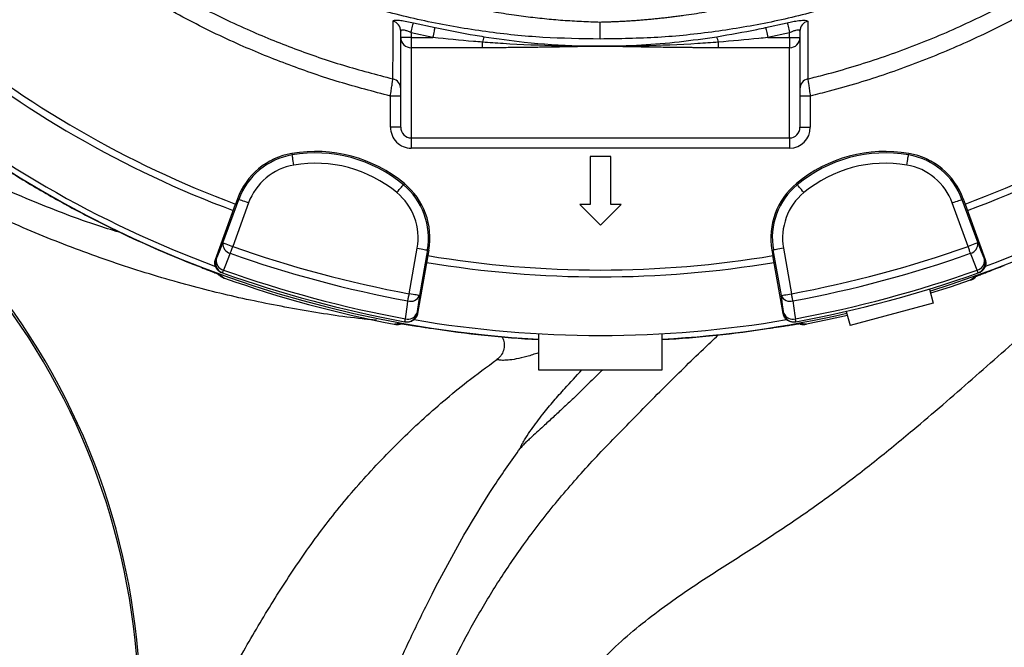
# Model space of a CAD drawing. Header units: millimetres. Extents: x 2565 to 4379, y 1813 to 5592.
# Tile 10 of 27: x 3004 to 3576, y 3838 to 4202. Entities that reach past the tile are written whole.
import ezdxf

# ---------------------------------------------------------------- set-up
doc = ezdxf.new("R2010")
doc.units = ezdxf.units.MM
doc.header["$LTSCALE"] = 2

msp = doc.modelspace()

# ---------------------------------------------------------------- linework, layer by layer
at = {"color": 7, "linetype": 'Continuous', "lineweight": 25}
for p, q in [((3232.9, 4200.39), (3245.47, 4197.58)), ((3341.45, 4190.95), (3341.46, 4200.85)), ((3437.6, 4197.58), (3450.17, 4200.39)), ((3225.54, 4191.8), (3225.54, 4195.55)), ((3244.26, 4191.8), (3231.54, 4194.64)), ((3231.54, 4194.64), (3231.54, 4191.8)), ((3451.54, 4194.64), (3438.81, 4191.8)), ((3451.54, 4191.8), (3451.54, 4194.64)), ((3457.54, 4195.55), (3457.54, 4191.8)), ((3231.54, 4191.8), (3225.54, 4191.8)), ((3225.54, 4139.77), (3225.54, 4191.8)), ((3231.54, 4191.8), (3231.54, 4185.89)), ((3231.54, 4191.8), (3244.26, 4191.8)), ((3273, 4185.89), (3273, 4189.14)), ((3410.07, 4189.14), (3410.07, 4185.89)), ((3438.81, 4191.8), (3451.54, 4191.8)), ((3451.54, 4191.8), (3451.54, 4185.89)), ((3451.54, 4191.8), (3457.54, 4191.8)), ((3457.54, 4191.8), (3457.54, 4139.77)), ((3273, 4185.89), (3231.54, 4185.89)), ((3231.54, 4185.89), (3231.54, 4133.5)), ((3451.54, 4185.89), (3410.07, 4185.89)), ((3451.54, 4133.5), (3451.54, 4185.89)), ((3225.54, 4157.86), (3219.54, 4157.86)), ((3219.54, 4139.77), (3219.54, 4157.86)), ((3463.54, 4157.86), (3457.54, 4157.86)), ((3463.54, 4157.86), (3463.54, 4139.77)), ((3225.54, 4139.77), (3219.54, 4139.77)), ((3457.54, 4139.77), (3463.54, 4139.77)), ((3231.54, 4133.5), (3451.54, 4133.5)), ((3231.54, 4133.5), (3231.54, 4127.59)), ((3451.54, 4133.5), (3451.54, 4127.59)), ((3451.54, 4127.59), (3231.54, 4127.59)), ((3162.3, 4124.52), (3162.45, 4123.69)), ((3335.54, 4122.81), (3335.54, 4094.81)), ((3347.54, 4122.81), (3335.54, 4122.81)), ((3347.54, 4094.81), (3347.54, 4122.81)), ((3520.77, 4124.52), (3520.63, 4123.69)), ((3227.61, 4107.02), (3227.07, 4106.37)), ((3455.46, 4107.02), (3456, 4106.37)), ((3122.22, 4072.56), (3131.41, 4097.8)), ((3130.61, 4098.09), (3129.53, 4095.11)), ((3130.61, 4098.09), (3131.41, 4097.8)), ((3552.46, 4098.09), (3551.66, 4097.8)), ((3551.66, 4097.8), (3560.85, 4072.56)), ((3552.46, 4098.09), (3553.54, 4095.11)), ((3117.84, 4062.99), (3129.53, 4095.11)), ((3137.04, 4095.75), (3127.85, 4070.51)), ((3335.54, 4094.81), (3329.54, 4094.81)), ((3329.54, 4094.81), (3341.54, 4082.81)), ((3341.54, 4082.81), (3353.54, 4094.81)), ((3353.54, 4094.81), (3347.54, 4094.81)), ((3555.22, 4070.51), (3546.03, 4095.75)), ((3553.54, 4095.11), (3565.23, 4062.99)), ((3230.44, 4043.02), (3235.1, 4069.48)), ((3447.97, 4069.48), (3452.63, 4043.02)), ((3117.84, 4062.99), (3118.29, 4062.83)), ((3241.29, 4065.16), (3235.35, 4031.5)), ((3241.01, 4068.44), (3236.34, 4041.98)), ((3241.84, 4068.29), (3241.01, 4068.44)), ((3241.84, 4068.29), (3241.29, 4065.16)), ((3441.23, 4068.29), (3442.06, 4068.44)), ((3441.23, 4068.29), (3441.78, 4065.16)), ((3447.72, 4031.5), (3441.78, 4065.16)), ((3446.73, 4041.98), (3442.06, 4068.44)), ((3564.78, 4062.83), (3565.23, 4062.99)), ((3107.91, 4058.97), (3109.95, 4058.18)), ((3120.59, 4053.5), (3122.99, 4052.15)), ((3121.47, 4055.28), (3121.92, 4055.12)), ((3122.99, 4052.15), (3123.13, 4052.1)), ((3559.2, 4052.82), (3558.53, 4052.55)), ((3561.16, 4055.12), (3561.6, 4055.28)), ((3556.5, 4050.88), (3556.44, 4050.86)), ((3532.76, 4045.73), (3534.95, 4037.57)), ((3534.95, 4037.57), (3486.66, 4024.63)), ((3234.88, 4031.59), (3235.35, 4031.5)), ((3447.72, 4031.5), (3448.19, 4031.59)), ((3484.47, 4032.79), (3486.66, 4024.63)), ((3221.73, 4025.38), (3221.68, 4025.39)), ((3225.04, 4025.71), (3224.32, 4025.81)), ((3227.89, 4026.73), (3228.36, 4026.64)), ((3454.71, 4026.64), (3455.18, 4026.73)), ((3458, 4025.71), (3458.75, 4025.81)), ((3461.4, 4025.39), (3461.34, 4025.38)), ((3305.54, 4019.81), (3305.54, 3998.81)), ((3377.54, 3998.81), (3377.54, 4019.82)), ((3305.54, 3998.81), (3377.54, 3998.81))]:
    msp.add_line(p, q, dxfattribs=at)
at = {"color": 7, "linetype": 'Continuous', "lineweight": 25, "flags": 128}
for points in [[(3231.54, 4194.64), (3231.78, 4195.65), (3232.01, 4196.64), (3232.23, 4197.56), (3232.43, 4198.4), (3232.6, 4199.12), (3232.74, 4199.7), (3232.84, 4200.13), (3232.9, 4200.39)], [(3450.17, 4200.39), (3450.23, 4200.13), (3450.33, 4199.7), (3450.47, 4199.12), (3450.64, 4198.4), (3450.84, 4197.56), (3451.06, 4196.64), (3451.29, 4195.65), (3451.54, 4194.64)], [(3244.26, 4191.8), (3244.47, 4192.82), (3244.68, 4193.81), (3244.87, 4194.74), (3245.05, 4195.57), (3245.2, 4196.3), (3245.32, 4196.89), (3245.41, 4197.32), (3245.47, 4197.58)], [(3437.6, 4197.58), (3437.66, 4197.32), (3437.75, 4196.89), (3437.87, 4196.3), (3438.02, 4195.57), (3438.2, 4194.74), (3438.39, 4193.81), (3438.6, 4192.82), (3438.81, 4191.8)], [(3163.45, 4117.77), (3163.26, 4118.9), (3163.07, 4119.99), (3162.9, 4121), (3162.75, 4121.88), (3162.63, 4122.62), (3162.53, 4123.18), (3162.47, 4123.54), (3162.45, 4123.69)], [(3519.62, 4117.77), (3519.81, 4118.9), (3520, 4119.99), (3520.17, 4121), (3520.32, 4121.88), (3520.44, 4122.62), (3520.54, 4123.18), (3520.6, 4123.54), (3520.63, 4123.69)], [(3223.24, 4101.75), (3223.97, 4102.63), (3224.68, 4103.48), (3225.33, 4104.27), (3225.9, 4104.96), (3226.38, 4105.54), (3226.74, 4105.97), (3226.97, 4106.25), (3227.07, 4106.37)], [(3459.83, 4101.75), (3459.1, 4102.63), (3458.39, 4103.48), (3457.74, 4104.27), (3457.17, 4104.96), (3456.69, 4105.54), (3456.33, 4105.97), (3456.1, 4106.25), (3456, 4106.37)], [(3137.04, 4095.75), (3135.97, 4096.14), (3134.93, 4096.52), (3133.97, 4096.87), (3133.13, 4097.18), (3132.42, 4097.43), (3131.89, 4097.63), (3131.55, 4097.75), (3131.41, 4097.8)], [(3546.03, 4095.75), (3547.1, 4096.14), (3548.14, 4096.52), (3549.1, 4096.87), (3549.95, 4097.18), (3550.65, 4097.43), (3551.18, 4097.63), (3551.52, 4097.75), (3551.66, 4097.8)], [(3118.29, 4062.83), (3120.21, 4067.59), (3122.22, 4072.56)], [(3122.22, 4072.56), (3122.36, 4072.51), (3122.7, 4072.38), (3123.24, 4072.19), (3123.94, 4071.94), (3124.78, 4071.63), (3125.74, 4071.28), (3126.78, 4070.9), (3127.85, 4070.51)], [(3126.44, 4066.51), (3126.58, 4066.92), (3126.74, 4067.37), (3126.91, 4067.84), (3127.09, 4068.35), (3127.27, 4068.87), (3127.46, 4069.41), (3127.66, 4069.96), (3127.85, 4070.51)], [(3235.1, 4069.48), (3236.23, 4069.28), (3237.32, 4069.09), (3238.32, 4068.91), (3239.21, 4068.75), (3239.94, 4068.62), (3240.5, 4068.53), (3240.86, 4068.46), (3241.01, 4068.44)], [(3447.97, 4069.48), (3446.84, 4069.28), (3445.76, 4069.09), (3444.75, 4068.91), (3443.86, 4068.75), (3443.13, 4068.62), (3442.57, 4068.53), (3442.21, 4068.46), (3442.06, 4068.44)], [(3560.85, 4072.56), (3560.71, 4072.51), (3560.37, 4072.38), (3559.83, 4072.19), (3559.13, 4071.94), (3558.29, 4071.63), (3557.33, 4071.28), (3556.29, 4070.9), (3555.22, 4070.51)], [(3556.63, 4066.51), (3556.49, 4066.92), (3556.33, 4067.37), (3556.16, 4067.84), (3555.98, 4068.35), (3555.8, 4068.87), (3555.61, 4069.41), (3555.41, 4069.96), (3555.22, 4070.51)], [(3560.85, 4072.56), (3562.86, 4067.59), (3564.78, 4062.83)], [(3126.44, 4066.51), (3123.26, 4058.64), (3122.5, 4056.78)], [(3560.57, 4056.78), (3557.39, 4064.65), (3556.63, 4066.51)], [(3121.92, 4055.12), (3121.93, 4055.15), (3121.95, 4055.23), (3122, 4055.37), (3122.07, 4055.56), (3122.15, 4055.79), (3122.25, 4056.08), (3122.37, 4056.41), (3122.5, 4056.78)], [(3561.16, 4055.12), (3561.15, 4055.15), (3561.12, 4055.23), (3561.07, 4055.37), (3561, 4055.56), (3560.92, 4055.79), (3560.82, 4056.08), (3560.7, 4056.41), (3560.57, 4056.78)], [(3556.44, 4050.86), (3544.79, 4046.89), (3533.43, 4043.26)], [(3229.67, 4038.85), (3229.74, 4039.28), (3229.83, 4039.75), (3229.92, 4040.24), (3230.02, 4040.77), (3230.12, 4041.31), (3230.22, 4041.87), (3230.33, 4042.44), (3230.44, 4043.02)], [(3236.34, 4041.98), (3236.19, 4042.01), (3235.84, 4042.07), (3235.28, 4042.17), (3234.54, 4042.3), (3233.66, 4042.46), (3232.65, 4042.63), (3231.57, 4042.82), (3230.44, 4043.02)], [(3236.34, 4041.98), (3235.6, 4036.67), (3234.88, 4031.59)], [(3446.73, 4041.98), (3446.88, 4042.01), (3447.24, 4042.07), (3447.79, 4042.17), (3448.53, 4042.3), (3449.42, 4042.46), (3450.42, 4042.63), (3451.51, 4042.82), (3452.63, 4043.02)], [(3448.19, 4031.59), (3447.47, 4036.67), (3446.73, 4041.98)], [(3453.41, 4038.85), (3453.33, 4039.28), (3453.24, 4039.75), (3453.15, 4040.24), (3453.05, 4040.77), (3452.95, 4041.31), (3452.85, 4041.87), (3452.74, 4042.44), (3452.63, 4043.02)], [(3228.21, 4028.46), (3229.39, 4036.86), (3229.67, 4038.85)], [(3453.41, 4038.85), (3454.59, 4030.44), (3454.86, 4028.46)], [(3485.13, 4030.31), (3473.47, 4027.78), (3461.4, 4025.39)], [(3227.89, 4026.73), (3227.89, 4026.76), (3227.91, 4026.84), (3227.94, 4026.98), (3227.97, 4027.18), (3228.02, 4027.43), (3228.07, 4027.72), (3228.14, 4028.07), (3228.21, 4028.46)], [(3455.18, 4026.73), (3455.18, 4026.76), (3455.16, 4026.84), (3455.14, 4026.98), (3455.1, 4027.18), (3455.05, 4027.43), (3455, 4027.72), (3454.94, 4028.07), (3454.86, 4028.46)]]:
    msp.add_lwpolyline(points, dxfattribs=at)
at = {"color": 7, "linetype": 'Continuous', "lineweight": 25}
for centre, radius, start, end in [((3341.54, 4662.81), 647.19, 181.68232, 266.81125), ((3341.54, 4662.81), 647.19, 287.21382, 358.31768), ((3219.61, 4195.52), 5.93, 0.2876, 75.881), ((3463.46, 4195.52), 5.93, 104.119, 179.7124), ((3341.54, 4662.81), 606, 230.47811, 249.52189), ((3341.54, 4662.81), 606, 290.47811, 309.52189), ((3341.54, 4662.81), 610, 230.47498, 249.52502), ((3231.49, 4191.84), 5.95, 180.4419, 270.4352), ((3287.63, 4186.94), 14.79, 158.6394, 171.4572), ((3395.44, 4186.94), 14.79, 8.5428, 21.3606), ((3451.58, 4191.84), 5.95, 269.5648, 359.5581), ((3341.54, 4662.81), 610, 290.47498, 309.52502), ((3341.54, 4662.81), 644, 230.32941, 249.66827), ((3219.54, 4161.97), 5.99, 0.0326, 76.3352), ((3463.53, 4161.97), 5.99, 103.6648, 179.9674), ((3341.54, 4662.81), 644, 290.33382, 309.6788), ((2673.21, 3800.49), 400, 340.7941, 56.802), ((2673.21, 3800.49), 401.05, 340.7941, 56.802), ((3169.19, 4084.05), 41.05, 99.6514, 160), ((3169.19, 4084.05), 40.2, 99.6514, 160), ((3175.89, 4044.62), 81.05, 50.3486, 99.6514), ((3175.89, 4044.62), 80.2, 50.3486, 99.6514), ((3507.18, 4044.62), 81.05, 80.3486, 129.6514), ((3507.18, 4044.62), 80.2, 80.3486, 129.6514), ((3513.89, 4084.05), 40.2, 20, 80.3486), ((3513.89, 4084.05), 41.05, 20, 80.3486), ((3169.19, 4084.05), 34.21, 99.6514, 160), ((3175.89, 4044.62), 74.21, 50.3486, 99.6514), ((3507.18, 4044.62), 74.21, 80.3486, 129.6514), ((3513.89, 4084.05), 34.21, 20, 80.3486), ((3201.42, 4075.42), 40.2, 350, 50.3486), ((3201.42, 4075.42), 41.05, 350, 50.3486), ((3481.66, 4075.42), 41.05, 129.6514, 190), ((3481.66, 4075.42), 40.2, 129.6514, 190), ((3201.42, 4075.42), 34.21, 350, 50.3486), ((3481.66, 4075.42), 34.21, 129.6514, 190), ((3127.71, 4071.9), 5.53, 173.1024, 256.6647), ((3353.44, 4707.24), 675.51, 250.49145, 259.50855), ((3329.63, 4707.24), 675.51, 280.49145, 289.50855), ((3555.36, 4071.9), 5.53, 283.3353, 6.8976), ((3353.44, 4707.24), 679.76, 250.49145, 259.50855), ((3341.54, 4662.81), 606, 260.47811, 279.52189), ((3329.63, 4707.24), 679.76, 280.49145, 289.50855), ((3123.92, 4060.78), 6, 159.9829, 250.4357), ((3123.78, 4062.16), 5.53, 173.0974, 256.6436), ((3341.54, 4662.81), 610, 260.47498, 279.52502), ((3559.29, 4062.16), 5.53, 283.3564, 6.9026), ((3559.15, 4060.78), 6, 289.5643, 20.0171), ((3353.44, 4707.24), 692, 250.45336, 259.54664), ((3353.44, 4707.24), 690.24, 250.45336, 259.54664), ((3341.54, 4662.81), 648.59, 250.3217, 259.35048), ((3329.63, 4707.24), 690.24, 280.45336, 289.54664), ((3329.63, 4707.24), 692, 280.45336, 289.54664), ((3231.25, 4044.15), 5.53, 253.3366, 336.8971), ((3451.82, 4044.15), 5.53, 203.1029, 286.6634), ((3228.97, 4032.63), 6, 259.5641, 350.017), ((3229.79, 4033.76), 5.53, 253.3554, 336.9032), ((3341.54, 4662.81), 647.19, 273.18875, 282.78618), ((3453.28, 4033.76), 5.53, 203.0968, 286.6446), ((3454.1, 4032.63), 6, 189.983, 280.4359), ((3341.54, 4662.81), 644, 260.3276, 279.67318), ((3341.54, 4662.81), 647.38, 261.26277, 266.8122), ((3341.54, 4662.81), 647.38, 273.1878, 278.73723)]:
    msp.add_arc(centre, radius, start, end, dxfattribs=at)
for centre, major_axis, ratio, start_param, end_param in [((3231.54, 4139.77), (0, 12.19), 0.984808, 1.570796, 3.141593), ((3231.54, 4139.77), (0, 6.28), 0.955981, 1.570796, 3.141593), ((3451.54, 4139.77), (0, 6.28), 0.955981, 3.141593, 4.712389), ((3451.54, 4139.77), (0, -12.19), 0.984808, 0, 1.570796)]:
    msp.add_ellipse(centre, major_axis=major_axis, ratio=ratio, start_param=start_param, end_param=end_param, dxfattribs=at)
for points, knots in [([(3340.92, 5587.69), (3299.98, 5583.45), (3259.23, 5576.47), (3198.84, 5561.87), (3178.84, 5556.32), (3139.14, 5543.83), (3119.48, 5536.89), (3061.6, 5513.95), (3024.32, 5495.9), (2952.91, 5454.7), (2918.79, 5431.55), (2854.19, 5380.44), (2823.68, 5352.46), (2766.91, 5292.17), (2740.66, 5259.9), (2693.23, 5191.85), (2672.04, 5156.08), (2635.14, 5082.06), (2619.46, 5043.83), (2593.86, 4965.58), (2583.92, 4925.54), (2569.92, 4844.19), (2565.86, 4802.89), (2564.62, 4750.9), (2564.55, 4740.47), (2564.87, 4719.65), (2565.25, 4709.26), (2567.06, 4678.22), (2569.15, 4657.67), (2578, 4596.62), (2587.32, 4556.7), (2624.89, 4440.53), (2662.77, 4367.85), (2737.17, 4270.21), (2764.86, 4239.59), (2825.1, 4183.36), (2857.69, 4157.77), (2892.22, 4135.21)], [0, 0, 0, 0, 0.0625, 0.0625, 0.09375, 0.09375, 0.125, 0.125, 0.1875, 0.1875, 0.25, 0.25, 0.3125, 0.3125, 0.375, 0.375, 0.4375, 0.4375, 0.5, 0.5, 0.5625, 0.5625, 0.625, 0.625, 0.640625, 0.640625, 0.65625, 0.65625, 0.6875, 0.6875, 0.75, 0.75, 0.875, 0.875, 0.9375, 0.9375, 1, 1, 1, 1]), ([(3341.02, 5586.65), (3300.13, 5582.42), (3259.43, 5575.44), (3199.11, 5560.86), (3179.13, 5555.31), (3139.48, 5542.84), (3119.84, 5535.9), (3062.03, 5513), (3024.8, 5494.97), (2953.48, 5453.82), (2919.4, 5430.7), (2854.88, 5379.65), (2824.41, 5351.7), (2767.71, 5291.49), (2741.49, 5259.26), (2694.12, 5191.29), (2672.95, 5155.57), (2636.1, 5081.63), (2620.44, 5043.45), (2594.87, 4965.3), (2584.94, 4925.31), (2570.96, 4844.07), (2566.91, 4802.82), (2565.67, 4750.89), (2565.6, 4740.47), (2565.91, 4719.68), (2566.3, 4709.31), (2568.1, 4678.31), (2570.19, 4657.79), (2579.02, 4596.82), (2588.33, 4556.96), (2625.85, 4440.96), (2663.68, 4368.39), (2737.97, 4270.89), (2765.61, 4240.32), (2825.78, 4184.17), (2858.31, 4158.61), (2892.79, 4136.09), (2892.79, 4136.09), (2892.79, 4136.09), (2892.79, 4136.08)], [0.0000014, 0.0000014, 0.0000014, 0.0000014, 0.0625, 0.0625, 0.09375, 0.09375, 0.125, 0.125, 0.1875, 0.1875, 0.25, 0.25, 0.3125, 0.3125, 0.375, 0.375, 0.4375, 0.4375, 0.5, 0.5, 0.5625, 0.5625, 0.625, 0.625, 0.640625, 0.640625, 0.65625, 0.65625, 0.6875, 0.6875, 0.75, 0.75, 0.875, 0.875, 0.9375, 0.9375, 1, 1, 1, 1.0000004, 1.0000004, 1.0000004, 1.0000004]), ([(3211.44, 4027.67), (3208.68, 4027.91), (3193.84, 4029.25), (3167.13, 4033.47), (3131.45, 4040.4), (3094.95, 4049.6), (3057.72, 4061.13), (3019.92, 4075.22), (2982.91, 4091.42), (2946.84, 4109.63), (2911.89, 4129.79), (2878.14, 4151.87), (2845.68, 4175.9), (2814.56, 4201.8), (2784.89, 4229.45), (2756.8, 4258.71), (2730.42, 4289.44), (2705.85, 4321.52), (2683.18, 4354.95), (2662.44, 4389.66), (2643.64, 4425.53), (2626.88, 4462.39), (2612.22, 4500.08), (2599.75, 4538.39), (2589.55, 4577.29), (2581.59, 4616.7), (2575.81, 4656.55), (2572.19, 4696.66), (2570.71, 4736.84), (2571.38, 4777.29), (2574.16, 4817.92), (2578.92, 4858.72), (2585.67, 4899.28), (2594.37, 4939.48), (2605, 4979.15), (2618.17, 5020.19), (2634.27, 5062.42), (2653.61, 5105.63), (2675.35, 5147.77), (2699.41, 5188.63), (2725.66, 5228.03), (2754.04, 5265.81), (2784.54, 5301.88), (2817.06, 5336.23), (2851.5, 5368.77), (2887.68, 5399.35), (2925.45, 5427.82), (2964.57, 5453.96), (3004.91, 5477.73), (3046.34, 5499.17), (3087.93, 5517.85), (3129.5, 5533.89), (3170.86, 5547.51), (3212.89, 5559.12), (3255.44, 5568.66), (3298.33, 5576.32), (3327.15, 5579.72), (3341.54, 5581.41)], [0, 0, 0, 0, 0.00361, 0.019423, 0.035226, 0.050999, 0.068479, 0.086014, 0.103576, 0.121139, 0.138674, 0.156154, 0.173699, 0.1913, 0.208929, 0.226559, 0.244162, 0.261708, 0.279226, 0.296799, 0.314401, 0.332003, 0.349578, 0.367096, 0.384517, 0.401988, 0.419489, 0.436993, 0.454474, 0.471901, 0.489712, 0.507564, 0.525438, 0.543312, 0.561164, 0.578974, 0.599487, 0.620064, 0.640675, 0.661285, 0.681862, 0.702374, 0.722869, 0.743428, 0.76402, 0.784611, 0.80517, 0.825664, 0.845923, 0.866198, 0.886457, 0.905341, 0.924268, 0.94322, 0.962175, 0.98111, 1, 1, 1, 1]), ([(3219.54, 4157.86), (3209.61, 4160.45), (3189.76, 4165.63), (3160.63, 4175.62), (3130.79, 4187.72), (3100.51, 4202.38), (3070.01, 4219.78), (3040.7, 4239.19), (3012.79, 4260.49), (2986.42, 4283.58), (2961.71, 4308.44), (2938.7, 4334.94), (2917.49, 4362.95), (2898.2, 4392.28), (2880.97, 4422.78), (2865.89, 4454.38), (2852.96, 4486.96), (2842.21, 4520.36), (2833.71, 4554.37), (2827.53, 4588.84), (2823.75, 4623.68), (2822.32, 4658.76), (2823.23, 4693.9), (2826.49, 4728.86), (2832.16, 4763.91), (2840.4, 4798.91), (2851.2, 4833.72), (2864.45, 4867.72), (2879.83, 4900.78), (2891.99, 4921.79), (2898.05, 4932.27)], [0, 0, 0, 0, 0.031534, 0.063096, 0.09463, 0.130502, 0.166497, 0.202533, 0.238529, 0.274401, 0.310261, 0.346243, 0.382267, 0.41825, 0.45411, 0.489924, 0.525861, 0.561838, 0.597773, 0.633587, 0.669463, 0.705462, 0.741503, 0.777501, 0.813377, 0.85061, 0.887979, 0.925396, 0.962767, 1, 1, 1, 1]), ([(3785.02, 4932.27), (3789.99, 4923.76), (3799.94, 4906.73), (3813, 4880.17), (3825.35, 4851.32), (3836.43, 4820), (3845.89, 4786.22), (3853.08, 4751.85), (3857.95, 4717.11), (3860.47, 4682.16), (3860.56, 4647.11), (3858.29, 4612.07), (3853.67, 4577.23), (3846.75, 4542.8), (3837.54, 4508.98), (3826.02, 4475.87), (3812.27, 4443.57), (3796.39, 4412.22), (3778.47, 4382.03), (3758.6, 4353.19), (3736.8, 4325.8), (3713.2, 4299.92), (3687.9, 4275.63), (3661.07, 4253.11), (3632.85, 4232.49), (3603.3, 4213.88), (3572.55, 4197.3), (3540.72, 4182.76), (3508.04, 4170.42), (3482.15, 4162.51), (3467.21, 4158.78), (3463.54, 4157.86)], [0, 0, 0, 0, 0.030307, 0.060638, 0.090945, 0.126785, 0.162748, 0.198752, 0.234715, 0.270554, 0.306428, 0.342425, 0.378463, 0.41446, 0.450334, 0.486201, 0.52219, 0.558221, 0.59421, 0.630077, 0.665868, 0.70178, 0.737734, 0.773646, 0.809437, 0.845138, 0.88096, 0.916824, 0.952646, 0.988348, 1, 1, 1, 1]), ([(3006.73, 4373.18), (3007.35, 4372.37), (3008.58, 4370.76), (3010.46, 4368.35), (3012.35, 4365.96), (3014.26, 4363.58), (3016.18, 4361.22), (3018.12, 4358.87), (3020.07, 4356.53), (3022.04, 4354.21), (3024.02, 4351.9), (3026.02, 4349.61), (3028.03, 4347.33), (3030.06, 4345.06), (3032.1, 4342.81), (3034.16, 4340.57), (3036.24, 4338.34), (3040.41, 4333.93), (3046.78, 4327.42), (3055.49, 4318.99), (3064.42, 4310.81), (3076.67, 4300.19), (3092.55, 4287.53), (3112.43, 4273.42), (3133.03, 4260.46), (3154.29, 4248.68), (3176.14, 4238.13), (3198.59, 4228.8), (3221.59, 4220.74), (3241.14, 4215.11), (3256.94, 4211.28), (3268.84, 4208.76), (3280.81, 4206.57), (3290.62, 4205.06), (3298.23, 4204.06), (3303.61, 4203.41), (3309, 4202.84), (3314.39, 4202.33), (3319.79, 4201.9), (3325.2, 4201.53), (3330.61, 4201.23), (3336.03, 4200.99), (3339.65, 4200.89), (3341.46, 4200.85)], [0, 0, 0, 0, 0.007838, 0.015672, 0.023502, 0.031329, 0.039153, 0.046974, 0.054793, 0.06261, 0.070425, 0.078239, 0.086052, 0.093864, 0.101677, 0.109489, 0.117302, 0.125116, 0.156296, 0.187422, 0.218516, 0.249602, 0.312314, 0.374899, 0.437373, 0.499769, 0.562037, 0.624234, 0.686994, 0.749664, 0.780942, 0.812191, 0.843434, 0.874698, 0.888628, 0.90255, 0.916468, 0.930383, 0.944298, 0.958215, 0.972136, 0.986063, 1, 1, 1, 1]), ([(3341.46, 4200.85), (3342.47, 4200.87), (3344.49, 4200.92), (3347.53, 4201.03), (3350.57, 4201.15), (3353.61, 4201.3), (3356.64, 4201.47), (3359.68, 4201.66), (3362.71, 4201.87), (3365.75, 4202.11), (3368.78, 4202.36), (3371.81, 4202.64), (3374.84, 4202.94), (3377.88, 4203.26), (3380.91, 4203.6), (3383.94, 4203.97), (3386.97, 4204.36), (3392.99, 4205.17), (3401.99, 4206.55), (3413.91, 4208.72), (3425.76, 4211.22), (3441.51, 4215.01), (3461.04, 4220.61), (3484.05, 4228.65), (3506.56, 4237.98), (3528.43, 4248.54), (3549.69, 4260.3), (3570.29, 4273.25), (3590.21, 4287.33), (3606.11, 4299.98), (3618.34, 4310.59), (3627.29, 4318.79), (3636.07, 4327.29), (3643.07, 4334.44), (3648.39, 4340.1), (3652.1, 4344.13), (3655.75, 4348.2), (3659.34, 4352.29), (3662.86, 4356.41), (3666.32, 4360.56), (3669.71, 4364.74), (3673.05, 4368.94), (3675.22, 4371.77), (3676.3, 4373.18)], [0, 0, 0, 0, 0.0078039, 0.015608, 0.0234125, 0.0312181, 0.039025, 0.0468336, 0.0546444, 0.0624578, 0.0702741, 0.0780938, 0.0859172, 0.0937448, 0.1015769, 0.109414, 0.1172565, 0.1251047, 0.1562521, 0.1873551, 0.2184384, 0.2495267, 0.3121495, 0.3748139, 0.4371856, 0.4997031, 0.5618162, 0.624187, 0.6870572, 0.7496107, 0.7806064, 0.8117684, 0.8431201, 0.8746846, 0.8888352, 0.9029243, 0.916954, 0.9309263, 0.9448433, 0.958707, 0.9725196, 0.9862832, 1, 1, 1, 1]), ([(3341.45, 4190.95), (3330.35, 4191.11), (3308.13, 4191.45), (3274.74, 4194.92), (3241.45, 4200.62), (3208.42, 4208.78), (3176.06, 4219.29), (3144.3, 4232.2), (3113.35, 4247.5), (3087.58, 4262.73), (3066.72, 4276.68), (3055.91, 4284.79), (3050.5, 4288.85)], [0, 0, 0, 0, 0.106476, 0.212951, 0.321602, 0.430252, 0.539079, 0.647904, 0.75908, 0.870256, 0.935068, 1, 1, 1, 1]), ([(3632.94, 4289.12), (3627.22, 4284.83), (3615.77, 4276.23), (3594.39, 4262.03), (3568.64, 4246.93), (3537.88, 4231.79), (3505.86, 4218.85), (3473.35, 4208.41), (3440.79, 4200.47), (3408.16, 4194.9), (3374.99, 4191.44), (3352.63, 4191.11), (3341.45, 4190.95)], [0, 0, 0, 0, 0.068527, 0.137195, 0.245808, 0.354421, 0.465384, 0.576347, 0.681216, 0.786086, 0.893043, 1, 1, 1, 1]), ([(3220.96, 4167.79), (3220.96, 4168.36), (3220.98, 4169.81), (3221, 4172.83), (3221.02, 4176.97), (3221.04, 4181.89), (3221.05, 4187.57), (3221.05, 4193.95), (3221.05, 4198.83), (3221.05, 4201.27)], [0, 0, 0, 0, 0.09606, 0.246714, 0.397368, 0.548024, 0.698681, 0.84934, 1, 1, 1, 1]), ([(3221.05, 4201.27), (3221.12, 4201.41), (3221.27, 4201.76), (3222.72, 4201.97), (3225.38, 4201.81), (3228.94, 4201.28), (3231.58, 4200.68), (3232.9, 4200.39)], [0, 0, 0, 0, 0.1530531, 0.3585468, 0.5690118, 0.7848342, 1, 1, 1, 1]), ([(3450.17, 4200.39), (3451.24, 4200.63), (3453.57, 4201.16), (3456.92, 4201.71), (3459.75, 4201.96), (3461.66, 4201.85), (3461.9, 4201.46), (3462.02, 4201.27)], [0, 0, 0, 0, 0.175651, 0.380402, 0.584388, 0.792051, 1, 1, 1, 1]), ([(3462.02, 4201.27), (3462.02, 4198.83), (3462.02, 4193.95), (3462.02, 4187.57), (3462.03, 4181.89), (3462.05, 4176.97), (3462.07, 4172.83), (3462.09, 4169.81), (3462.11, 4168.36), (3462.11, 4167.79)], [0, 0, 0, 0, 0.15066, 0.301319, 0.451976, 0.602632, 0.753286, 0.90394, 1, 1, 1, 1]), ([(3231.54, 4194.64), (3230.87, 4194.94), (3229.56, 4195.52), (3227.75, 4196.07), (3226.38, 4196.24), (3225.64, 4196.04), (3225.57, 4195.69), (3225.54, 4195.55)], [0, 0, 0, 0, 0.223843, 0.440532, 0.646307, 0.847144, 1, 1, 1, 1]), ([(3245.47, 4197.58), (3253.22, 4196.03), (3262.67, 4194.14), (3272.15, 4192.6), (3273.85, 4192.33)], [0, 0, 0, 0, 0.820863, 1, 1, 1, 1]), ([(3409.22, 4192.33), (3417, 4193.66), (3426.48, 4195.28), (3435.91, 4197.23), (3437.6, 4197.58)], [0, 0, 0, 0, 0.8206785, 1, 1, 1, 1]), ([(3457.54, 4195.55), (3457.48, 4195.74), (3457.36, 4196.12), (3456.38, 4196.24), (3454.93, 4195.97), (3453.23, 4195.4), (3452.08, 4194.88), (3451.54, 4194.64)], [0, 0, 0, 0, 0.206787, 0.409152, 0.609569, 0.816698, 1, 1, 1, 1]), ([(3273, 4189.14), (3271.28, 4189.28), (3261.7, 4190.05), (3252.12, 4191.01), (3244.26, 4191.8)], [0, 0, 0, 0, 0.179378, 1, 1, 1, 1]), ([(3341.54, 4186.76), (3341.47, 4186.76), (3340.67, 4186.76), (3332.58, 4186.72), (3313.79, 4186.9), (3291.72, 4187.77), (3276.99, 4188.85), (3273, 4189.14)], [0, 0, 0, 0, 0.002875, 0.034985, 0.353949, 0.825069, 1, 1, 1, 1]), ([(3273.85, 4192.33), (3281.66, 4191.21), (3299.94, 4188.6), (3322.41, 4187.13), (3337.11, 4186.8), (3341.29, 4186.76), (3341.47, 4186.76), (3341.54, 4186.76)], [0, 0, 0, 0, 0.348397, 0.815335, 0.992175, 0.997121, 1, 1, 1, 1]), ([(3341.54, 4186.76), (3341.6, 4186.76), (3349.56, 4186.83), (3364.86, 4187.36), (3387.4, 4189.18), (3401.94, 4191.28), (3409.22, 4192.33)], [0, 0, 0, 0, 0.002878, 0.351162, 0.675167, 1, 1, 1, 1]), ([(3410.07, 4189.14), (3406.08, 4188.85), (3391.35, 4187.77), (3369.29, 4186.9), (3350.49, 4186.72), (3342.4, 4186.76), (3341.6, 4186.76), (3341.54, 4186.76)], [0, 0, 0, 0, 0.174931, 0.646051, 0.965015, 0.997125, 1, 1, 1, 1]), ([(3438.81, 4191.8), (3437.1, 4191.62), (3427.53, 4190.63), (3417.94, 4189.81), (3410.07, 4189.14)], [0, 0, 0, 0, 0.178968, 1, 1, 1, 1]), ([(3341.54, 4186.76), (3339.46, 4186.72), (3335.49, 4186.64), (3329.79, 4186.54), (3323.2, 4186.42), (3315.78, 4186.29), (3307.12, 4186.16), (3298.67, 4186.05), (3291.44, 4185.97), (3285.7, 4185.93), (3281.33, 4185.91), (3277.11, 4185.89), (3274.35, 4185.89), (3273, 4185.89)], [0, 0, 0, 0, 0.09106, 0.1744, 0.25002, 0.380163, 0.499965, 0.629321, 0.749884, 0.815985, 0.879699, 0.941034, 1, 1, 1, 1]), ([(3410.07, 4185.89), (3409.3, 4185.89), (3407.76, 4185.89), (3405.41, 4185.89), (3403, 4185.9), (3400.55, 4185.91), (3398.04, 4185.93), (3395.48, 4185.94), (3390.99, 4185.98), (3384.41, 4186.05), (3375.96, 4186.16), (3367.3, 4186.29), (3358.94, 4186.43), (3350.28, 4186.59), (3344.58, 4186.7), (3341.54, 4186.76)], [0, 0, 0, 0, 0.033402, 0.067577, 0.102525, 0.138249, 0.17475, 0.212031, 0.250092, 0.370637, 0.499972, 0.619783, 0.749935, 0.86628, 1, 1, 1, 1]), ([(3219.54, 4157.86), (3219.7, 4159.01), (3220.03, 4161.3), (3220.46, 4164.34), (3220.78, 4166.58), (3220.93, 4167.6), (3220.95, 4167.75), (3220.96, 4167.79)], [0, 0, 0, 0, 0.2282619, 0.4577594, 0.6859171, 0.9093604, 1, 1, 1, 1]), ([(3462.11, 4167.79), (3462.12, 4167.75), (3462.14, 4167.6), (3462.29, 4166.58), (3462.61, 4164.34), (3463.05, 4161.3), (3463.37, 4159.01), (3463.54, 4157.86)], [0, 0, 0, 0, 0.09064, 0.314083, 0.542241, 0.771738, 1, 1, 1, 1]), ([(2970.77, 4132.09), (2978.4, 4126.77), (2986.14, 4121.61), (3001.84, 4111.63), (3009.81, 4106.8), (3025.92, 4097.5), (3034.06, 4093.03), (3050.54, 4084.43), (3058.87, 4080.31), (3067.29, 4076.36)], [0, 0, 0, 0, 0.25, 0.25, 0.5, 0.5, 0.75, 0.75, 1, 1, 1, 1]), ([(3067.29, 4076.36), (3073.97, 4073.23), (3080.7, 4070.22), (3094.24, 4064.42), (3101.05, 4061.64), (3107.91, 4058.97)], [0, 0, 0, 0, 0.5, 0.5, 1, 1, 1, 1]), ([(3121.47, 4055.28), (3120.85, 4055.57), (3119.63, 4056.15), (3118.28, 4057.73), (3117.51, 4059.62), (3117.4, 4061.47), (3117.71, 4062.55), (3117.84, 4062.99)], [0, 0, 0, 0, 0.213877, 0.427753, 0.641574, 0.855265, 1, 1, 1, 1]), ([(3565.23, 4062.99), (3565.4, 4062.33), (3565.74, 4061.02), (3565.38, 4058.98), (3564.42, 4057.18), (3563.06, 4055.92), (3562.03, 4055.47), (3561.6, 4055.28)], [0, 0, 0, 0, 0.213554, 0.427098, 0.640705, 0.854433, 1, 1, 1, 1]), ([(3109.95, 4058.18), (3110.78, 4057.86), (3112.5, 4057.19), (3114.82, 4056.29), (3116.81, 4055.51), (3118.26, 4054.94), (3118.97, 4054.65), (3119.27, 4054.52), (3119.21, 4054.54), (3119.21, 4054.54)], [0, 0, 0, 0, 0.17817, 0.368726, 0.558308, 0.744485, 0.894223, 0.9918, 1, 1, 1, 1]), ([(3569.07, 4056.71), (3570.37, 4057.21), (3572.68, 4058.1), (3575.2, 4059.07), (3576.3, 4059.5)], [0, 0, 0, 0, 0.562871, 1, 1, 1, 1]), ([(3118.66, 4054.77), (3118.7, 4054.75), (3119.32, 4054.31), (3119.95, 4053.86), (3120.54, 4053.43)], [0, 0, 0, 0, 0.058339, 1, 1, 1, 1]), ([(3120.23, 4054.1), (3120.83, 4053.68), (3121.76, 4053.02), (3122.67, 4052.38), (3122.99, 4052.15)], [0, 0, 0, 0, 0.6359673, 1, 1, 1, 1]), ([(3298.26, 3508.93), (3299.43, 3516.66), (3301.78, 3532.29), (3303.8, 3556.21), (3304.41, 3580.86), (3303.28, 3606.12), (3301.47, 3631.66), (3299.52, 3657.18), (3297.99, 3682.39), (3297.4, 3707.15), (3298.26, 3729.66), (3300.68, 3749.77), (3304.52, 3767.44), (3310.31, 3784.17), (3318.23, 3799.76), (3328.01, 3814.16), (3339.36, 3827.5), (3352.02, 3839.94), (3365.87, 3851.71), (3383.32, 3864.91), (3404.6, 3879.21), (3429.35, 3894.8), (3453.97, 3910.84), (3477.86, 3927.75), (3500.9, 3945.49), (3527.57, 3967.3), (3557.73, 3993.44), (3591.67, 4023.52), (3614.28, 4043.59), (3625.6, 4053.63)], [0, 0, 0, 0, 0.033571, 0.06793, 0.103377, 0.14012, 0.177748, 0.215005, 0.252007, 0.288233, 0.323255, 0.350229, 0.376256, 0.401497, 0.426313, 0.451147, 0.475889, 0.501177, 0.527095, 0.553638, 0.594877, 0.636856, 0.678903, 0.72067, 0.762198, 0.803642, 0.868861, 0.934364, 1, 1, 1, 1]), ([(3556.44, 4050.86), (3556.77, 4051.14), (3557.42, 4051.68), (3558.16, 4052.26), (3558.53, 4052.55)], [0, 0, 0, 0, 0.507531, 1, 1, 1, 1]), ([(3556.5, 4050.88), (3557.57, 4051.29), (3558.76, 4051.75), (3559.56, 4052.68), (3559.64, 4052.77)], [0, 0, 0, 0, 0.90761, 1, 1, 1, 1]), ([(3559.67, 4053.05), (3559.66, 4053.05), (3559.64, 4053.04), (3559.99, 4053.19), (3560.76, 4053.5), (3562.14, 4054.04), (3564.09, 4054.79), (3566.42, 4055.69), (3568.21, 4056.38), (3569.07, 4056.7)], [0, 0, 0, 0, 0.034983, 0.138609, 0.27905, 0.450689, 0.633397, 0.824842, 1, 1, 1, 1]), ([(3235.35, 4031.5), (3235.17, 4030.85), (3234.81, 4029.54), (3233.48, 4027.95), (3231.74, 4026.88), (3229.94, 4026.46), (3228.81, 4026.59), (3228.36, 4026.64)], [0, 0, 0, 0, 0.213552, 0.427099, 0.640704, 0.854432, 1, 1, 1, 1]), ([(3454.71, 4026.64), (3454.04, 4026.59), (3452.69, 4026.47), (3450.73, 4027.17), (3449.12, 4028.42), (3448.1, 4029.96), (3447.83, 4031.06), (3447.72, 4031.5)], [0, 0, 0, 0, 0.213876, 0.427754, 0.641572, 0.85527, 1, 1, 1, 1]), ([(3221.68, 4025.39), (3222.1, 4025.47), (3222.93, 4025.62), (3223.87, 4025.75), (3224.32, 4025.81)], [0, 0, 0, 0, 0.507531, 1, 1, 1, 1]), ([(3221.73, 4025.38), (3222.87, 4025.2), (3224.13, 4025), (3225.29, 4025.41), (3225.39, 4025.44)], [0, 0, 0, 0, 0.907605, 1, 1, 1, 1]), ([(3225.56, 4025.68), (3225.56, 4025.68), (3225.53, 4025.68), (3225.91, 4025.63), (3226.73, 4025.52), (3228.2, 4025.3), (3230.27, 4024.97), (3232.73, 4024.58), (3234.63, 4024.28), (3235.53, 4024.14)], [0, 0, 0, 0, 0.034983, 0.13861, 0.27905, 0.450688, 0.633397, 0.824842, 1, 1, 1, 1]), ([(3235.53, 4024.14), (3236.91, 4023.93), (3239.36, 4023.54), (3242.03, 4023.13), (3243.2, 4022.95)], [0, 0, 0, 0, 0.562869, 1, 1, 1, 1]), ([(3439.87, 4022.95), (3440.69, 4023.07), (3443.6, 4023.52), (3447.66, 4024.16), (3451.37, 4024.75), (3452.71, 4024.96), (3453.21, 4025.04)], [0, 0, 0, 0, 0.1621356, 0.5822015, 0.8422276, 1, 1, 1, 1]), ([(3453.21, 4025.04), (3453.22, 4025.04), (3454.06, 4025.17), (3455.34, 4025.37), (3456.73, 4025.58), (3457.44, 4025.67), (3457.49, 4025.67), (3457.51, 4025.67)], [0, 0, 0, 0, 0.001481, 0.325956, 0.642174, 0.873608, 1, 1, 1, 1]), ([(3457.62, 4025.42), (3457.65, 4025.41), (3458.82, 4024.98), (3460.1, 4025.18), (3461.34, 4025.38)], [0, 0, 0, 0, 0.028032, 1, 1, 1, 1]), ([(3458.75, 4025.81), (3459.21, 4025.75), (3460.14, 4025.62), (3460.97, 4025.47), (3461.4, 4025.39)], [0, 0, 0, 0, 0.492469, 1, 1, 1, 1]), ([(3174.66, 3575.75), (3176.99, 3586.47), (3181.65, 3607.89), (3189.07, 3639.71), (3197.25, 3671.17), (3206.27, 3702.26), (3216.21, 3732.96), (3226.39, 3761.12), (3236.62, 3786.77), (3246.7, 3809.97), (3257.48, 3832.83), (3269.46, 3855.01), (3282.53, 3876.51), (3297.68, 3898.72), (3315.15, 3921.47), (3335.31, 3944.47), (3356.81, 3966.63), (3378.78, 3988.86), (3396.63, 4006.38), (3407.18, 4016.34), (3410.08, 4019.08)], [0, 0, 0, 0, 0.063962, 0.12791, 0.191791, 0.255441, 0.31869, 0.381443, 0.430428, 0.479256, 0.528102, 0.577014, 0.626115, 0.675466, 0.735025, 0.794939, 0.855155, 0.915667, 0.976809, 1, 1, 1, 1]), ([(3284.41, 4017.99), (3284.83, 4017.11), (3285.74, 4015.17), (3285.78, 4011.79), (3284.76, 4008.45), (3283.08, 4006.15), (3281.81, 4005.15), (3281.43, 4004.86)], [0, 0, 0, 0, 0.197866, 0.433475, 0.668921, 0.903683, 1, 1, 1, 1]), ([(3018.93, 3523.75), (3021.65, 3537.2), (3027.09, 3564.1), (3037.34, 3603.99), (3049.1, 3643.46), (3062.63, 3682.76), (3077.93, 3721.82), (3095.01, 3760.57), (3113.7, 3798.57), (3132.59, 3833.14), (3151.15, 3864.47), (3169.46, 3892.48), (3189.83, 3919.57), (3212.51, 3945.31), (3237.27, 3969.63), (3260.42, 3989.39), (3275.58, 4000.55), (3281.44, 4004.86)], [0, 0, 0, 0, 0.073453, 0.146968, 0.220483, 0.293935, 0.369465, 0.445062, 0.520659, 0.596189, 0.655917, 0.71566, 0.775318, 0.837213, 0.89919, 0.961084, 1, 1, 1, 1]), ([(3342.81, 3998.81), (3342.4, 3998.41), (3339.38, 3995.37), (3333.72, 3989.84), (3326.46, 3982.83), (3319.9, 3976.61), (3314.06, 3971.24), (3308.98, 3966.62), (3304.54, 3962.56), (3301.34, 3959.6), (3298.77, 3957.15), (3296.85, 3955.37), (3295.63, 3953.95), (3295.03, 3953.25)], [0, 0, 0, 0, 0.025062, 0.187734, 0.350704, 0.475124, 0.594755, 0.711616, 0.791439, 0.875517, 0.916433, 0.958558, 1, 1, 1, 1]), ([(3160.73, 3690.01), (3169.34, 3710.52), (3185.21, 3745.46), (3206.07, 3789.29), (3220.1, 3819.03), (3230.77, 3842.23), (3248.93, 3879.7), (3270.2, 3917.83), (3289.83, 3946.18), (3295.03, 3953.25)], [0.3088393, 0.3088393, 0.3088393, 0.3088393, 0.3821756, 0.4349737, 0.4666526, 0.4880574, 0.5165971, 0.5998378, 0.6283015, 0.6283015, 0.6283015, 0.6283015])]:
    msp.add_open_spline(points, degree=3, knots=knots, dxfattribs=at)
at = {"color": 8, "linetype": 'Continuous', "lineweight": 25}
for points, knots in [([(3063.55, 4078.24), (3059.05, 4079.6), (3041.79, 4084.81), (3011.86, 4096.4), (2973.89, 4113.05), (2936.32, 4132.47), (2899.87, 4154.13), (2864.73, 4178.03), (2831.1, 4204.09), (2800.34, 4231.06), (2772.35, 4258.56), (2747.01, 4286.26), (2723.23, 4315.22), (2701.1, 4345.34), (2680.79, 4376.35), (2662.29, 4408.17), (2645.6, 4440.71), (2630.62, 4474.09), (2617.3, 4508.5), (2605.69, 4543.89), (2595.88, 4580.2), (2587.98, 4617.11), (2582.04, 4654.57), (2578.1, 4692.48), (2576.21, 4730.73), (2576.36, 4770.57), (2578.47, 4811.79), (2582.85, 4854.19), (2589.37, 4896.23), (2598, 4937.82), (2608.74, 4978.9), (2621.57, 5019.37), (2636.46, 5059.19), (2653.68, 5098.88), (2673.3, 5138.31), (2695.37, 5177.3), (2719.52, 5215.09), (2745.69, 5251.54), (2773.78, 5286.53), (2803.23, 5319.44), (2833.84, 5350.26), (2865.42, 5378.97), (2898.38, 5405.99), (2932.64, 5431.28), (2968.16, 5454.8), (3004.87, 5476.51), (3042.7, 5496.37), (3082.2, 5514.61), (3123.35, 5531.07), (3166.04, 5545.51), (3209.35, 5557.83), (3253.1, 5567.94), (3297.15, 5576.03), (3326.75, 5579.6), (3341.54, 5581.38)], [0, 0, 0, 0, 0.006645, 0.025478, 0.045307, 0.065215, 0.08518, 0.105181, 0.125201, 0.145226, 0.162914, 0.180576, 0.1982, 0.215773, 0.233303, 0.250495, 0.26768, 0.284876, 0.302097, 0.319713, 0.337384, 0.355122, 0.372937, 0.390841, 0.408849, 0.426926, 0.447003, 0.467027, 0.487009, 0.50696, 0.526895, 0.546833, 0.566791, 0.586791, 0.60779, 0.628827, 0.649888, 0.670959, 0.692029, 0.713086, 0.73316, 0.753198, 0.773204, 0.793197, 0.813196, 0.833219, 0.853281, 0.873392, 0.894527, 0.915729, 0.936886, 0.957976, 0.979011, 1, 1, 1, 1]), ([(2884.56, 4886.25), (2880.93, 4878.76), (2872.08, 4860.54), (2860.65, 4830.42), (2849.97, 4796.31), (2841.91, 4761.97), (2836.34, 4727.6), (2833.15, 4693.31), (2832.26, 4658.84), (2833.66, 4624.42), (2837.37, 4590.25), (2843.43, 4556.44), (2851.77, 4523.09), (2862.31, 4490.32), (2875, 4458.36), (2889.8, 4427.37), (2906.7, 4397.45), (2925.62, 4368.69), (2946.43, 4341.22), (2969, 4315.22), (2993.24, 4290.85), (3019.11, 4268.2), (3046.49, 4247.31), (3075.23, 4228.28), (3105.15, 4211.22), (3134.76, 4196.89), (3163.82, 4185.1), (3192.07, 4175.38), (3211.33, 4170.32), (3220.96, 4167.79)], [0, 0, 0, 0, 0.027443, 0.066811, 0.106129, 0.145304, 0.183049, 0.220924, 0.258843, 0.296718, 0.334464, 0.372145, 0.409954, 0.447808, 0.485617, 0.523299, 0.561028, 0.598886, 0.636787, 0.674645, 0.712374, 0.750114, 0.787983, 0.825895, 0.863764, 0.901503, 0.934326, 0.967177, 1, 1, 1, 1]), ([(3462.11, 4167.79), (3465.41, 4168.62), (3479.74, 4172.22), (3504.83, 4179.87), (3536.89, 4191.98), (3568.1, 4206.23), (3598.26, 4222.5), (3627.24, 4240.75), (3654.92, 4260.96), (3681.24, 4283.05), (3706.06, 4306.87), (3729.22, 4332.25), (3750.6, 4359.11), (3770.09, 4387.41), (3787.67, 4417.02), (3803.25, 4447.76), (3816.74, 4479.45), (3828.04, 4511.92), (3837.08, 4545.1), (3843.87, 4578.86), (3848.4, 4613.04), (3850.63, 4647.41), (3850.54, 4681.79), (3848.07, 4716.07), (3843.29, 4750.14), (3836.23, 4783.86), (3826.98, 4817), (3817.12, 4844.63), (3807.62, 4867.87), (3801.57, 4880.12), (3798.37, 4886.61)], [0, 0, 0, 0, 0.0112, 0.048742, 0.086412, 0.124125, 0.161795, 0.199338, 0.236977, 0.274744, 0.312555, 0.350322, 0.387962, 0.425683, 0.463532, 0.501426, 0.539275, 0.576996, 0.614725, 0.652582, 0.690484, 0.728341, 0.766069, 0.803761, 0.841582, 0.879447, 0.917268, 0.95496, 0.976132, 1, 1, 1, 1]), ([(3109.95, 4058.18), (3110.74, 4057.87), (3113.01, 4056.99), (3116.2, 4055.76), (3118.99, 4054.66), (3120.05, 4054.21), (3120.2, 4054.11), (3120.23, 4054.1)], [0, 0, 0, 0, 0.141629, 0.40623, 0.671796, 0.939273, 1, 1, 1, 1]), ([(3558.53, 4052.55), (3558.58, 4052.58), (3558.79, 4052.71), (3560.1, 4053.25), (3563.13, 4054.43), (3566.06, 4055.55), (3568.51, 4056.49), (3569.07, 4056.71)], [0, 0, 0, 0, 0.0963483, 0.4048163, 0.6017988, 0.909439, 1, 1, 1, 1]), ([(3224.32, 4025.81), (3224.38, 4025.82), (3224.63, 4025.82), (3226.03, 4025.63), (3229.25, 4025.14), (3232.35, 4024.64), (3234.94, 4024.24), (3235.53, 4024.14)], [0, 0, 0, 0, 0.0963485, 0.4048166, 0.6017991, 0.9094396, 1, 1, 1, 1]), ([(3453.21, 4025.04), (3454.16, 4025.19), (3456.59, 4025.57), (3458.28, 4025.8), (3458.63, 4025.81), (3458.75, 4025.81)], [0, 0, 0, 0, 0.2942745, 0.7624924, 1, 1, 1, 1]), ([(3305.54, 4008.69), (3303.23, 4007.93), (3298.32, 4006.31), (3292.45, 4005.02), (3287.68, 4004.37), (3284.36, 4004.29), (3282.25, 4004.53), (3281.71, 4004.75), (3281.43, 4004.86)], [0, 0, 0, 0, 0.148864, 0.317861, 0.486646, 0.657245, 0.828972, 1, 1, 1, 1]), ([(3295.03, 3953.25), (3295.25, 3953.87), (3295.65, 3955.03), (3296.83, 3957.11), (3298.68, 3960.14), (3302.45, 3965.61), (3307.8, 3972.82), (3314.38, 3980.73), (3321.98, 3989.32), (3327.49, 3995.24), (3330.82, 3998.81)], [0, 0, 0, 0, 0.0379974, 0.0702349, 0.1226385, 0.2212191, 0.4097762, 0.5823875, 0.747782, 1, 1, 1, 1])]:
    msp.add_open_spline(points, degree=3, knots=knots, dxfattribs=at)

doc.saveas('drawing.dxf')
